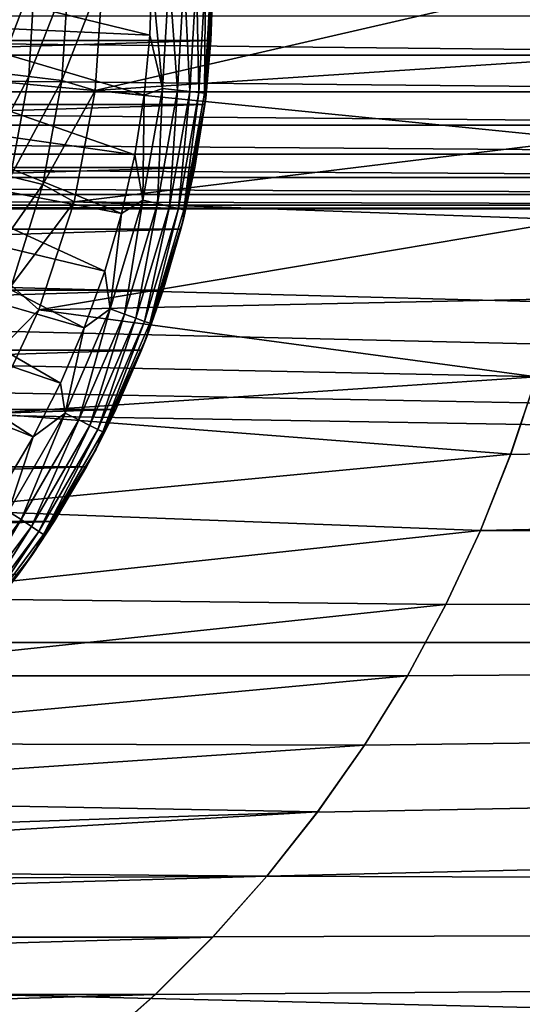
# Model space of a CAD drawing. Header units: metres. Extents: x -150 to 150, y -150 to 150.
# Tile 42 of 64: x 9 to 14, y -11 to 0. Entities that reach past the tile are written whole.
import ezdxf

# ---------------------------------------------------------------- set-up
doc = ezdxf.new("R2010")
doc.units = ezdxf.units.M
doc.layers.add('solid_P32600', color=7, linetype='CONTINUOUS')

msp = doc.modelspace()

# ---------------------------------------------------------------- linework, layer by layer
at = {"layer": 'solid_P32600'}
for points in [[(-10.889181, -0.697813, 43.5), (10.913651, 0, 43.5), (-10.913651, 0, 43.5)], [(-10.889181, -0.697813, 43.5), (10.889181, -0.697813, 43.5), (10.913651, 0, 43.5)], [(7.596773, -0.519634, 31.797224), (7.614524, 0, 31.797224), (10.236472, -0.644024, 33.160934)], [(10.236472, -0.644024, 33.160934), (7.614524, 0, 31.797224), (10.256711, 0, 33.160934)], [(8.610223, -1.04547, 24.784283), (9.008539, 0, 24.627928), (8.673462, 0, 24.784283)], [(8.942857, -1.085859, 24.627928), (9.008539, 0, 24.627928), (8.610223, -1.04547, 24.784283)], [(8.942857, -1.085859, 24.627928), (9.365693, 0, 24.532194), (9.008539, 0, 24.627928)], [(9.297407, -1.12891, 24.532194), (9.733682, 0, 24.5), (9.365693, 0, 24.532194)], [(9.297407, -1.12891, 24.532194), (9.653413, -1.23398, 24.5), (9.733682, 0, 24.5)], [(9.653413, -1.23398, 24.5), (15, 0, 24.5), (9.733682, 0, 24.5)], [(9.653413, -1.23398, 24.5), (14.971749, -0.885594, 24.5), (15, 0, 24.5)], [(10.236472, -0.644024, 33.160934), (10.256711, 0, 33.160934), (10.37176, -1.212285, 33.279228)], [(10.37176, -1.212285, 33.279228), (10.256711, 0, 33.160934), (10.442369, 0, 33.279228)], [(10.37176, -1.212285, 33.279228), (10.442369, 0, 33.279228), (10.532636, -1.231089, 33.429939)], [(10.532636, -1.231089, 33.429939), (10.442369, 0, 33.279228), (10.604338, 0, 33.429939)], [(10.532636, -1.231089, 33.429939), (10.604338, 0, 33.429939), (10.663658, -1.246403, 33.607555)], [(10.663658, -1.246403, 33.607555), (10.604338, 0, 33.429939), (10.736253, 0, 33.607555)], [(10.663658, -1.246403, 33.607555), (10.736253, 0, 33.607555), (10.760474, -1.257719, 33.806168)], [(10.760474, -1.257719, 33.806168), (10.736253, 0, 33.607555), (10.833728, 0, 33.806168)], [(10.760474, -1.257719, 33.806168), (10.833728, 0, 33.806168), (10.819865, -1.264661, 34.019176)], [(10.819865, -1.264661, 34.019176), (10.833728, 0, 33.806168), (10.893523, 0, 34.019176)], [(10.819865, -1.264661, 34.019176), (10.893523, 0, 34.019176), (10.834078, -1.315495, 34.239281)], [(10.834078, -1.315495, 34.239281), (10.913651, 0, 34.239281), (10.889181, -0.697813, 43.5)], [(10.834078, -1.315495, 34.239281), (10.893523, 0, 34.019176), (10.913651, 0, 34.239281)], [(10.913651, 0, 34.239281), (10.913651, 0, 43.5), (10.889181, -0.697813, 43.5)], [(9.297407, -1.12891, 24.532194), (9.365693, 0, 24.532194), (8.942857, -1.085859, 24.627928)], [(20.151577, -0.854756), (-20.151577, -0.854756), (-20.037981, -0.43412)], [(20.037981, -0.43412), (20.151577, -0.854756), (-20.037981, -0.43412)], [(7.543602, -1.036844, 31.797224), (7.596773, -0.519634, 31.797224), (10.175834, -1.285507, 33.160934)], [(7.596773, -0.519634, 31.797224), (10.236472, -0.644024, 33.160934), (10.175834, -1.285507, 33.160934)], [(-10.889181, -0.697813, 43.5), (-10.823652, -1.38357, 43.5), (10.889181, -0.697813, 43.5)], [(-10.823652, -1.38357, 43.5), (10.823652, -1.38357, 43.5), (10.889181, -0.697813, 43.5)], [(10.175834, -1.285507, 33.160934), (10.236472, -0.644024, 33.160934), (10.37176, -1.212285, 33.279228)], [(10.834078, -1.315495, 34.239281), (10.889181, -0.697813, 43.5), (10.823652, -1.38357, 43.5)], [(20.334936, -1.25), (-20.334936, -1.25), (-20.151577, -0.854756)], [(20.151577, -0.854756), (20.334936, -1.25), (-20.151577, -0.854756)], [(9.653413, -1.23398, 24.5), (14.894739, -1.758123, 24.5), (14.971749, -0.885594, 24.5)], [(7.45526, -1.549221, 31.797224), (7.543602, -1.036844, 31.797224), (10.075037, -1.921916, 33.160934)], [(7.543602, -1.036844, 31.797224), (10.175834, -1.285507, 33.160934), (10.075037, -1.921916, 33.160934)], [(8.942857, -1.085859, 24.627928), (8.610223, -1.04547, 24.784283), (8.421427, -2.075695, 24.784283)], [(8.746768, -2.155885, 24.627928), (8.942857, -1.085859, 24.627928), (8.421427, -2.075695, 24.784283)], [(9.297407, -1.12891, 24.532194), (8.942857, -1.085859, 24.627928), (8.746768, -2.155885, 24.627928)], [(9.093543, -2.241357, 24.532194), (9.297407, -1.12891, 24.532194), (8.746768, -2.155885, 24.627928)], [(9.093543, -2.241357, 24.532194), (9.653413, -1.23398, 24.5), (9.297407, -1.12891, 24.532194)], [(20.585548, -1.606416), (-20.585548, -1.606416), (-20.334936, -1.25)], [(20.334936, -1.25), (20.585548, -1.606416), (-20.334936, -1.25)], [(9.093543, -2.241357, 24.532194), (9.426662, -2.42495, 24.5), (9.653413, -1.23398, 24.5)], [(9.653413, -1.23398, 24.5), (9.426662, -2.42495, 24.5), (14.894739, -1.758123, 24.5)], [(10.160893, -2.408176, 33.279228), (10.37176, -1.212285, 33.279228), (10.318497, -2.445529, 33.429939)], [(10.175834, -1.285507, 33.160934), (10.37176, -1.212285, 33.279228), (10.160893, -2.408176, 33.279228)], [(10.37176, -1.212285, 33.279228), (10.532636, -1.231089, 33.429939), (10.318497, -2.445529, 33.429939)], [(10.318497, -2.445529, 33.429939), (10.532636, -1.231089, 33.429939), (10.446856, -2.47595, 33.607555)], [(10.532636, -1.231089, 33.429939), (10.663658, -1.246403, 33.607555), (10.446856, -2.47595, 33.607555)], [(10.446856, -2.47595, 33.607555), (10.663658, -1.246403, 33.607555), (10.541703, -2.49843, 33.806168)], [(10.663658, -1.246403, 33.607555), (10.760474, -1.257719, 33.806168), (10.541703, -2.49843, 33.806168)], [(10.541703, -2.49843, 33.806168), (10.760474, -1.257719, 33.806168), (10.599887, -2.512219, 34.019176)], [(10.760474, -1.257719, 33.806168), (10.819865, -1.264661, 34.019176), (10.599887, -2.512219, 34.019176)], [(10.075037, -1.921916, 33.160934), (10.175834, -1.285507, 33.160934), (10.160893, -2.408176, 33.279228)], [(10.59652, -2.611808, 34.239281), (10.834078, -1.315495, 34.239281), (10.717063, -2.057271, 43.5)], [(10.599887, -2.512219, 34.019176), (10.834078, -1.315495, 34.239281), (10.59652, -2.611808, 34.239281)], [(10.599887, -2.512219, 34.019176), (10.819865, -1.264661, 34.019176), (10.834078, -1.315495, 34.239281)], [(10.834078, -1.315495, 34.239281), (10.823652, -1.38357, 43.5), (10.717063, -2.057271, 43.5)], [(-10.823652, -1.38357, 43.5), (-10.717063, -2.057271, 43.5), (10.823652, -1.38357, 43.5)], [(-10.717063, -2.057271, 43.5), (10.717063, -2.057271, 43.5), (10.823652, -1.38357, 43.5)], [(7.332157, -2.054374, 31.797224), (7.45526, -1.549221, 31.797224), (9.934478, -2.55074, 33.160934)], [(7.45526, -1.549221, 31.797224), (10.075037, -1.921916, 33.160934), (9.934478, -2.55074, 33.160934)], [(20.89303, -1.915111), (-20.89303, -1.915111), (-20.585548, -1.606416)], [(20.585548, -1.606416), (20.89303, -1.915111), (-20.585548, -1.606416)], [(9.426662, -2.42495, 24.5), (14.768969, -2.617587, 24.5), (14.894739, -1.758123, 24.5)], [(21.250431, -2.164318), (-21.250431, -2.164318), (-20.89303, -1.915111)], [(20.89303, -1.915111), (21.250431, -2.164318), (-20.89303, -1.915111)], [(9.934478, -2.55074, 33.160934), (10.075037, -1.921916, 33.160934), (10.160893, -2.408176, 33.279228)], [(-10.717063, -2.057271, 43.5), (-10.569413, -2.718915, 43.5), (10.717063, -2.057271, 43.5)], [(-10.569413, -2.718915, 43.5), (10.569413, -2.718915, 43.5), (10.717063, -2.057271, 43.5)], [(7.174869, -2.549949, 31.797224), (7.332157, -2.054374, 31.797224), (9.754712, -3.169498, 33.160934)], [(7.332157, -2.054374, 31.797224), (9.934478, -2.55074, 33.160934), (9.754712, -3.169498, 33.160934)], [(10.59652, -2.611808, 34.239281), (10.717063, -2.057271, 43.5), (10.569413, -2.718915, 43.5)], [(21.644949, -2.349231), (-21.644949, -2.349231), (-21.250431, -2.164318)], [(21.250431, -2.164318), (21.644949, -2.349231), (-21.250431, -2.164318)], [(9.093543, -2.241357, 24.532194), (8.746768, -2.155885, 24.627928), (8.423131, -3.194472, 24.627928)], [(8.757075, -3.321121, 24.532194), (9.093543, -2.241357, 24.532194), (8.423131, -3.194472, 24.627928)], [(8.757075, -3.321121, 24.532194), (9.426662, -2.42495, 24.5), (9.093543, -2.241357, 24.532194)], [(22.059584, -2.460035), (-22.059584, -2.460035), (-21.644949, -2.349231)], [(21.644949, -2.349231), (22.059584, -2.460035), (-21.644949, -2.349231)], [(9.812616, -3.5715, 33.279228), (10.160893, -2.408176, 33.279228), (9.964818, -3.626897, 33.429939)], [(9.934478, -2.55074, 33.160934), (10.160893, -2.408176, 33.279228), (9.812616, -3.5715, 33.279228)], [(10.160893, -2.408176, 33.279228), (10.318497, -2.445529, 33.429939), (9.964818, -3.626897, 33.429939)], [(-120, -2.5), (149.829636, -7.143259), (-149.829636, -7.143259)], [(-95.550003, -2.5), (149.829636, -7.143259), (-120, -2.5)], [(-71.25, -2.5), (149.829636, -7.143259), (-95.550003, -2.5)], [(-46.900002, -2.5), (149.829636, -7.143259), (-71.25, -2.5)], [(-22.5, -2.5), (149.829636, -7.143259), (-46.900002, -2.5)], [(22.5, -2.5), (-22.5, -2.5), (-22.059584, -2.460035)], [(22.5, -2.5), (149.829636, -7.143259), (-22.5, -2.5)], [(22.059584, -2.460035), (22.5, -2.5), (-22.059584, -2.460035)], [(8.757075, -3.321121, 24.532194), (9.050183, -3.580016, 24.5), (9.426662, -2.42495, 24.5)], [(9.426662, -2.42495, 24.5), (9.050183, -3.580016, 24.5), (14.768969, -2.617587, 24.5)], [(9.964818, -3.626897, 33.429939), (10.318497, -2.445529, 33.429939), (10.088778, -3.672015, 33.607555)], [(10.318497, -2.445529, 33.429939), (10.446856, -2.47595, 33.607555), (10.088778, -3.672015, 33.607555)], [(10.088778, -3.672015, 33.607555), (10.446856, -2.47595, 33.607555), (10.180374, -3.705353, 33.806168)], [(10.446856, -2.47595, 33.607555), (10.541703, -2.49843, 33.806168), (10.180374, -3.705353, 33.806168)], [(10.180374, -3.705353, 33.806168), (10.541703, -2.49843, 33.806168), (10.236563, -3.725804, 34.019176)], [(10.541703, -2.49843, 33.806168), (10.599887, -2.512219, 34.019176), (10.236563, -3.725804, 34.019176)], [(10.236563, -3.725804, 34.019176), (10.599887, -2.512219, 34.019176), (10.59652, -2.611808, 34.239281)], [(6.984128, -3.033635, 31.797224), (7.174869, -2.549949, 31.797224), (9.536448, -3.775747, 33.160934)], [(7.174869, -2.549949, 31.797224), (9.754712, -3.169498, 33.160934), (9.536448, -3.775747, 33.160934)], [(9.050183, -3.580016, 24.5), (14.594438, -3.463986, 24.5), (14.768969, -2.617587, 24.5)], [(9.754712, -3.169498, 33.160934), (9.934478, -2.55074, 33.160934), (9.812616, -3.5715, 33.279228)], [(10.204441, -3.870034, 34.239281), (10.59652, -2.611808, 34.239281), (10.380234, -3.369534, 43.5)], [(10.236563, -3.725804, 34.019176), (10.59652, -2.611808, 34.239281), (10.204441, -3.870034, 34.239281)], [(10.59652, -2.611808, 34.239281), (10.569413, -2.718915, 43.5), (10.380234, -3.369534, 43.5)], [(-10.569413, -2.718915, 43.5), (-10.380234, -3.369534, 43.5), (10.569413, -2.718915, 43.5)], [(-10.380234, -3.369534, 43.5), (10.380234, -3.369534, 43.5), (10.569413, -2.718915, 43.5)], [(6.760824, -3.503176, 31.797224), (6.984128, -3.033635, 31.797224), (9.28055, -4.367095, 33.160934)], [(6.984128, -3.033635, 31.797224), (9.536448, -3.775747, 33.160934), (9.28055, -4.367095, 33.160934)], [(9.536448, -3.775747, 33.160934), (9.754712, -3.169498, 33.160934), (9.812616, -3.5715, 33.279228)], [(-10.380234, -3.369534, 43.5), (-10.147296, -4.014006, 43.5), (10.380234, -3.369534, 43.5)], [(-10.147296, -4.014006, 43.5), (10.147296, -4.014006, 43.5), (10.380234, -3.369534, 43.5)], [(8.29291, -4.352455, 24.532194), (9.050183, -3.580016, 24.5), (8.757075, -3.321121, 24.532194)], [(10.204441, -3.870034, 34.239281), (10.380234, -3.369534, 43.5), (10.147296, -4.014006, 43.5)], [(13.771305, -5.943445, 5), (130.831284, -6.641897, 5), (130.957458, -3.324942, 5)], [(14.094628, -5.128989, 5), (13.771305, -5.943445, 5), (130.957458, -3.324942, 5)], [(14.370337, -4.298646, 5), (14.094628, -5.128989, 5), (130.957458, -3.324942, 5)], [(9.050183, -3.580016, 24.5), (14.370586, -4.298672, 24.5), (14.594438, -3.463986, 24.5)], [(6.505997, -3.956385, 31.797224), (6.760824, -3.503176, 31.797224), (8.988025, -4.941208, 33.160934)], [(6.760824, -3.503176, 31.797224), (9.28055, -4.367095, 33.160934), (8.988025, -4.941208, 33.160934)], [(8.29291, -4.352455, 24.532194), (8.527252, -4.692007, 24.5), (9.050183, -3.580016, 24.5)], [(9.050183, -3.580016, 24.5), (8.527252, -4.692007, 24.5), (14.370586, -4.298672, 24.5)], [(9.331641, -4.686526, 33.279228), (9.812616, -3.5715, 33.279228), (9.476382, -4.759218, 33.429939)], [(9.536448, -3.775747, 33.160934), (9.812616, -3.5715, 33.279228), (9.331641, -4.686526, 33.279228)], [(9.812616, -3.5715, 33.279228), (9.964818, -3.626897, 33.429939), (9.476382, -4.759218, 33.429939)], [(9.476382, -4.759218, 33.429939), (9.964818, -3.626897, 33.429939), (9.594266, -4.818421, 33.607555)], [(9.964818, -3.626897, 33.429939), (10.088778, -3.672015, 33.607555), (9.594266, -4.818421, 33.607555)], [(9.594266, -4.818421, 33.607555), (10.088778, -3.672015, 33.607555), (9.681373, -4.862168, 33.806168)], [(10.088778, -3.672015, 33.607555), (10.180374, -3.705353, 33.806168), (9.681373, -4.862168, 33.806168)], [(9.28055, -4.367095, 33.160934), (9.536448, -3.775747, 33.160934), (9.331641, -4.686526, 33.279228)], [(9.681373, -4.862168, 33.806168), (10.180374, -3.705353, 33.806168), (9.734808, -4.889004, 34.019176)], [(10.180374, -3.705353, 33.806168), (10.236563, -3.725804, 34.019176), (9.734808, -4.889004, 34.019176)], [(9.734808, -4.889004, 34.019176), (10.236563, -3.725804, 34.019176), (10.204441, -3.870034, 34.239281)], [(9.663558, -5.071826, 34.239281), (10.204441, -3.870034, 34.239281), (9.873096, -4.646864, 43.5)], [(9.734808, -4.889004, 34.019176), (10.204441, -3.870034, 34.239281), (9.663558, -5.071826, 34.239281)], [(10.204441, -3.870034, 34.239281), (10.147296, -4.014006, 43.5), (9.873096, -4.646864, 43.5)], [(6.505997, -3.956385, 31.797224), (8.988025, -4.941208, 33.160934), (8.660028, -5.495821, 33.160934)], [(-10.147296, -4.014006, 43.5), (-9.873096, -4.646864, 43.5), (10.147296, -4.014006, 43.5)], [(-9.873096, -4.646864, 43.5), (9.873096, -4.646864, 43.5), (10.147296, -4.014006, 43.5)], [(8.527252, -4.692007, 24.5), (14.095313, -5.126719, 24.5), (14.370586, -4.298672, 24.5)], [(14.095313, -5.126719, 24.5), (14.094628, -5.128989, 5), (14.370337, -4.298646, 5)], [(14.095313, -5.126719, 24.5), (14.370337, -4.298646, 5), (14.370586, -4.298672, 24.5)], [(8.988025, -4.941208, 33.160934), (9.28055, -4.367095, 33.160934), (9.331641, -4.686526, 33.279228)], [(-9.873096, -4.646864, 43.5), (-9.560972, -5.260797, 43.5), (9.873096, -4.646864, 43.5)], [(-9.560972, -5.260797, 43.5), (9.560972, -5.260797, 43.5), (9.873096, -4.646864, 43.5)], [(8.527252, -4.692007, 24.5), (7.876355, -5.718006, 24.5), (14.095313, -5.126719, 24.5)], [(8.724471, -5.738175, 33.279228), (9.331641, -4.686526, 33.279228), (8.859796, -5.827179, 33.429939)], [(8.988025, -4.941208, 33.160934), (9.331641, -4.686526, 33.279228), (8.724471, -5.738175, 33.279228)], [(9.331641, -4.686526, 33.279228), (9.476382, -4.759218, 33.429939), (8.859796, -5.827179, 33.429939)], [(9.663558, -5.071826, 34.239281), (9.873096, -4.646864, 43.5), (9.560972, -5.260797, 43.5)], [(8.859796, -5.827179, 33.429939), (9.476382, -4.759218, 33.429939), (8.970008, -5.899667, 33.607555)], [(9.476382, -4.759218, 33.429939), (9.594266, -4.818421, 33.607555), (8.970008, -5.899667, 33.607555)], [(8.970008, -5.899667, 33.607555), (9.594266, -4.818421, 33.607555), (9.051448, -5.953231, 33.806168)], [(9.594266, -4.818421, 33.607555), (9.681373, -4.862168, 33.806168), (9.051448, -5.953231, 33.806168)], [(8.660028, -5.495821, 33.160934), (8.988025, -4.941208, 33.160934), (8.724471, -5.738175, 33.279228)], [(9.051448, -5.953231, 33.806168), (9.681373, -4.862168, 33.806168), (9.101406, -5.986089, 34.019176)], [(9.681373, -4.862168, 33.806168), (9.734808, -4.889004, 34.019176), (9.101406, -5.986089, 34.019176)], [(9.101406, -5.986089, 34.019176), (9.734808, -4.889004, 34.019176), (9.663558, -5.071826, 34.239281)], [(7.876355, -5.718006, 24.5), (13.77128, -5.9417, 24.5), (14.095313, -5.126719, 24.5)], [(8.981759, -6.19966, 34.239281), (9.663558, -5.071826, 34.239281), (9.214266, -5.848492, 43.5)], [(9.101406, -5.986089, 34.019176), (9.663558, -5.071826, 34.239281), (8.981759, -6.19966, 34.239281)], [(9.663558, -5.071826, 34.239281), (9.560972, -5.260797, 43.5), (9.214266, -5.848492, 43.5)], [(13.77128, -5.9417, 24.5), (14.094628, -5.128989, 5), (14.095313, -5.126719, 24.5)], [(13.77128, -5.9417, 24.5), (13.771305, -5.943445, 5), (14.094628, -5.128989, 5)], [(-9.560972, -5.260797, 43.5), (-9.214266, -5.848492, 43.5), (9.560972, -5.260797, 43.5)], [(-9.214266, -5.848492, 43.5), (9.214266, -5.848492, 43.5), (9.560972, -5.260797, 43.5)], [(7.876355, -5.718006, 24.5), (7.092934, -6.664077, 24.5), (13.77128, -5.9417, 24.5)], [(8.724471, -5.738175, 33.279228), (8.859796, -5.827179, 33.429939), (8.123394, -6.816337, 33.429939)], [(-9.214266, -5.848492, 43.5), (-8.83117, -6.411174, 43.5), (9.214266, -5.848492, 43.5)], [(-8.83117, -6.411174, 43.5), (8.83117, -6.411174, 43.5), (9.214266, -5.848492, 43.5)], [(8.123394, -6.816337, 33.429939), (8.859796, -5.827179, 33.429939), (8.224446, -6.90113, 33.607555)], [(8.859796, -5.827179, 33.429939), (8.970008, -5.899667, 33.607555), (8.224446, -6.90113, 33.607555)], [(8.224446, -6.90113, 33.607555), (8.970008, -5.899667, 33.607555), (8.299117, -6.963786, 33.806168)], [(8.970008, -5.899667, 33.607555), (9.051448, -5.953231, 33.806168), (8.299117, -6.963786, 33.806168)], [(8.981759, -6.19966, 34.239281), (9.214266, -5.848492, 43.5), (8.83117, -6.411174, 43.5)], [(7.092934, -6.664077, 24.5), (13.401849, -6.735499, 24.5), (13.77128, -5.9417, 24.5)], [(8.299117, -6.963786, 33.806168), (9.051448, -5.953231, 33.806168), (8.344923, -7.002222, 34.019176)], [(9.051448, -5.953231, 33.806168), (9.101406, -5.986089, 34.019176), (8.344923, -7.002222, 34.019176)], [(8.344923, -7.002222, 34.019176), (9.101406, -5.986089, 34.019176), (8.981759, -6.19966, 34.239281)], [(13.401849, -6.735499, 24.5), (13.771305, -5.943445, 5), (13.77128, -5.9417, 24.5)], [(13.401849, -6.735499, 24.5), (13.403485, -6.733788, 5), (13.771305, -5.943445, 5)], [(13.771305, -5.943445, 5), (13.403485, -6.733788, 5), (130.831284, -6.641897, 5)], [(8.168985, -7.237089, 34.239281), (8.981759, -6.19966, 34.239281), (8.408937, -6.954318, 43.5)], [(8.344923, -7.002222, 34.019176), (8.981759, -6.19966, 34.239281), (8.168985, -7.237089, 34.239281)], [(8.981759, -6.19966, 34.239281), (8.83117, -6.411174, 43.5), (8.408937, -6.954318, 43.5)], [(7.092934, -6.664077, 24.5), (6.206198, -7.498342, 24.5), (13.401849, -6.735499, 24.5)], [(6.206198, -7.498342, 24.5), (12.990381, -7.5, 24.5), (13.401849, -6.735499, 24.5)], [(11.488781, -9.643772, 5), (130.62146, -9.950865, 5), (130.831284, -6.641897, 5)], [(12.029621, -8.958708, 5), (11.488781, -9.643772, 5), (130.831284, -6.641897, 5)], [(12.532259, -8.240698, 5), (12.029621, -8.958708, 5), (130.831284, -6.641897, 5)], [(12.991699, -7.496982, 5), (12.532259, -8.240698, 5), (130.831284, -6.641897, 5)], [(12.990381, -7.5, 24.5), (12.991699, -7.496982, 5), (13.403485, -6.733788, 5)], [(12.990381, -7.5, 24.5), (13.403485, -6.733788, 5), (13.401849, -6.735499, 24.5)], [(13.403485, -6.733788, 5), (12.991699, -7.496982, 5), (130.831284, -6.641897, 5)], [(149.829636, -7.143259), (149.320877, -14.257286), (-149.829636, -7.143259)], [(16.127792, -13.419415), (-149.829636, -7.143259), (149.320877, -14.257286)], [(16.127792, -13.419415), (-16.127792, -13.419415), (-149.829636, -7.143259)], [(6.206198, -7.498342, 24.5), (5.214441, -8.217354, 24.5), (12.990381, -7.5, 24.5)], [(5.214441, -8.217354, 24.5), (12.534038, -8.238592, 24.5), (12.990381, -7.5, 24.5)], [(12.534038, -8.238592, 24.5), (12.532259, -8.240698, 5), (12.991699, -7.496982, 5)], [(12.534038, -8.238592, 24.5), (12.991699, -7.496982, 5), (12.990381, -7.5, 24.5)], [(5.214441, -8.217354, 24.5), (4.143179, -8.807834, 24.5), (12.534038, -8.238592, 24.5)], [(4.143179, -8.807834, 24.5), (12.031302, -8.955429, 24.5), (12.534038, -8.238592, 24.5)], [(12.031302, -8.955429, 24.5), (12.029621, -8.958708, 5), (12.532259, -8.240698, 5)], [(12.031302, -8.955429, 24.5), (12.532259, -8.240698, 5), (12.534038, -8.238592, 24.5)], [(4.143179, -8.807834, 24.5), (3.009182, -9.255395, 24.5), (12.031302, -8.955429, 24.5)], [(1.820428, -9.561493, 24.5), (11.487525, -9.64354, 24.5), (12.031302, -8.955429, 24.5)], [(3.009182, -9.255395, 24.5), (1.820428, -9.561493, 24.5), (12.031302, -8.955429, 24.5)], [(11.487525, -9.64354, 24.5), (12.029621, -8.958708, 5), (12.031302, -8.955429, 24.5)], [(11.487525, -9.64354, 24.5), (11.488781, -9.643772, 5), (12.029621, -8.958708, 5)], [(1.820428, -9.561493, 24.5), (0.614486, -9.713284, 24.5), (11.487525, -9.64354, 24.5)], [(-10.908052, -10.295957, 24.5), (10.908052, -10.295957, 24.5), (11.487525, -9.64354, 24.5)], [(0.614486, -9.713284, 24.5), (-10.908052, -10.295957, 24.5), (11.487525, -9.64354, 24.5)], [(10.908052, -10.295957, 24.5), (11.488781, -9.643772, 5), (11.487525, -9.64354, 24.5)], [(10.908052, -10.295957, 24.5), (10.912454, -10.291311, 5), (11.488781, -9.643772, 5)], [(11.488781, -9.643772, 5), (10.912454, -10.291311, 5), (130.62146, -9.950865, 5)], [(7.501803, -12.988252, 5), (130.327972, -13.252064, 5), (130.62146, -9.950865, 5)], [(8.244579, -12.530877, 5), (7.501803, -12.988252, 5), (130.62146, -9.950865, 5)], [(8.95468, -12.033478, 5), (8.244579, -12.530877, 5), (130.62146, -9.950865, 5)], [(9.639686, -11.491045, 5), (8.95468, -12.033478, 5), (130.62146, -9.950865, 5)], [(10.294472, -10.908379, 5), (9.639686, -11.491045, 5), (130.62146, -9.950865, 5)], [(10.912454, -10.291311, 5), (10.294472, -10.908379, 5), (130.62146, -9.950865, 5)], [(-10.908052, -10.295957, 24.5), (-10.295957, -10.908052, 24.5), (10.908052, -10.295957, 24.5)], [(-10.295957, -10.908052, 24.5), (10.295957, -10.908052, 24.5), (10.908052, -10.295957, 24.5)], [(10.295957, -10.908052, 24.5), (10.294472, -10.908379, 5), (10.912454, -10.291311, 5)], [(10.295957, -10.908052, 24.5), (10.912454, -10.291311, 5), (10.908052, -10.295957, 24.5)], [(-10.295957, -10.908052, 24.5), (-9.64354, -11.487525, 24.5), (10.295957, -10.908052, 24.5)], [(-9.64354, -11.487525, 24.5), (9.64354, -11.487525, 24.5), (10.295957, -10.908052, 24.5)], [(9.64354, -11.487525, 24.5), (9.639686, -11.491045, 5), (10.294472, -10.908379, 5)], [(9.64354, -11.487525, 24.5), (10.294472, -10.908379, 5), (10.295957, -10.908052, 24.5)]]:
    msp.add_3dface(points, dxfattribs=at)

doc.saveas('drawing.dxf')
